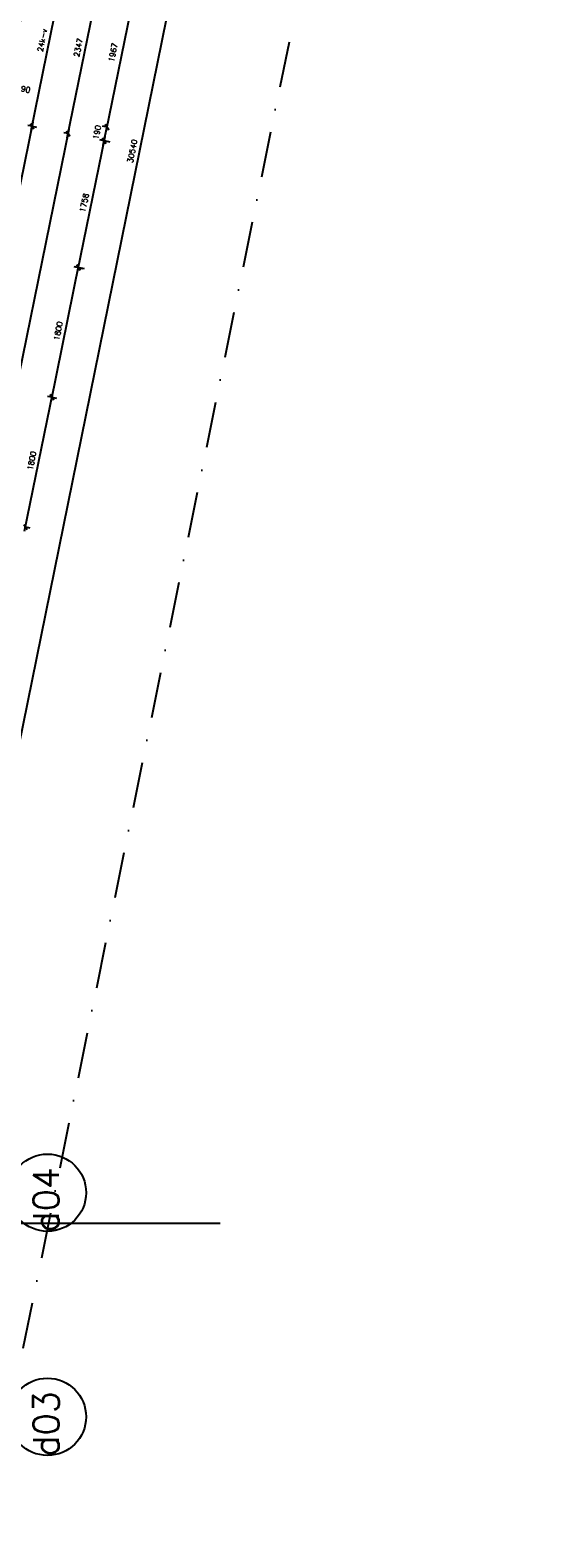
# Model space of a CAD drawing. Extents: x -33344 to 2055880, y -64816 to 121260.
# Tile 14 of 133: x 28984 to 35998, y -2225 to 18275. Entities that reach past the tile are written whole.
import ezdxf

# ---------------------------------------------------------------- set-up
doc = ezdxf.new("R2010")
doc.units = 0
doc.header["$LTSCALE"] = 50
doc.header["$MEASUREMENT"] = 0
doc.header["$PDMODE"] = 3
doc.header["$PDSIZE"] = 0.1
doc.linetypes.add('DASHED', pattern=[0.75, 0.5, -0.25])
doc.linetypes.add('STRAM_0WT$1$DASHDOT', pattern=[25, 12.5, -6.25, 0, -6.25])
doc.layers.get('0').update_dxf_attribs({"linetype": 'CONTINUOUS'})
doc.layers.get('DEFPOINTS').update_dxf_attribs({"linetype": 'CONTINUOUS'})
for name, color, linetype in [('_DETAILNUMMERS', 4, 'CONTINUOUS'), ('A--A21--_F123-', 9, 'CONTINUOUS'), ('A--L21--', 3, 'CONTINUOUS'), ('A--L21--_F-2--', 7, 'CONTINUOUS'), ('A--M$1A-_F123-', 1, 'CONTINUOUS'), ('A--M1$A-_F123-', 1, 'CONTINUOUS'), ('STRAM_0WT$0$A--L$7A1-_STR0', 1, 'CONTINUOUS'), ('STRAM_0WT$0$A--L$7A3-_STR0', 3, 'CONTINUOUS'), ('STRAM_0WT$1$A--T$7A8-_STRA', 8, 'STRAM_0WT$1$DASHDOT'), ('XREF', 7, 'CONTINUOUS')]:
    doc.layers.add(name, color=color, linetype=linetype)
doc.styles.add('ALFA-0_25', font='ROMANS')
doc.styles.add('HIEMSTRA', font='romans.shx')
doc.styles.add('STRAM_0WT$1$HIEMSTRA', font='romans.shx')
doc.dimstyles.new('1OP2', dxfattribs={"dimscale": 30, "dimtxt": 2.5, "dimasz": 2, "dimexe": 2, "dimexo": 0, "dimgap": 2, "dimtad": 1, "dimdec": 0, "dimzin": 0, "dimtxsty": 'HIEMSTRA', "dimblk1": 'OBLIQUE', "dimblk2": 'OBLIQUE', "dimsah": 1, "dimcen": -3, "dimdle": 2, "dimclrd": 2, "dimclre": 2, "dimclrt": 3, "dimazin": 3, "dimtfac": 1, "dimtdec": 0, "dimtofl": 0, "dimtmove": 0, "dimatfit": 3, "dimtvp": 0.833333, "dimtolj": 1, "dimtzin": 0})
doc.dimstyles.new('STANDARD$0', dxfattribs={"dimscale": 30, "dimtxt": 2.5, "dimasz": 2, "dimexe": 2, "dimexo": 0, "dimgap": 2, "dimtad": 1, "dimdec": 0, "dimzin": 0, "dimtxsty": 'ALFA-0_25', "dimblk1": 'OBLIQUE', "dimblk2": 'OBLIQUE', "dimsah": 1, "dimcen": -3, "dimdle": 2, "dimclrd": 1, "dimclre": 1, "dimclrt": 2, "dimazin": 3, "dimtfac": 0.666667, "dimtofl": 0, "dimtmove": 0, "dimatfit": 3, "dimtvp": 0.833333, "dimtolj": 1, "dimtzin": 0})

# ---------------------------------------------------------------- blocks, each defined once
blk = doc.blocks.new('STRAM_0WT')
at = {"layer": 'STRAM_0WT$0$A--L$7A1-_STR0'}
for centre in [(-46399.986, -29779.618), (-46399.986, -32826.613)]:
    blk.add_circle(centre, 525, dxfattribs=at)
at = {"layer": 'STRAM_0WT$1$A--T$7A8-_STRA', "color": 8}
blk.add_line((-39621.489, 3015.129), (-48281.544, -39498.332), dxfattribs=at)
at = {"layer": 'STRAM_0WT$0$A--L$7A3-_STR0', "style": 'STRAM_0WT$1$HIEMSTRA'}
for s, p in [('d04', (-46243.866, -30316.541)), ('d03', (-46243.866, -33363.536))]:
    blk.add_text(s, height=350, rotation=90, dxfattribs=at).set_placement(p)
blk = doc.blocks.new('*U1143')
at = {"layer": 'A--A21--_F123-', "color": 2}
for points in [[(-450, -2200), (-489, -2142), (0, 0), (-59, -39)], [(0, 0), (59, 39), (-450, -2200), (-411, -2259)]]:
    blk.add_solid(points, dxfattribs=at)
at = {"layer": 'A--L21--_F-2--', "color": 3, "linetype": 'CONTINUOUS'}
for points in [[(59, 39), (59, 39), (-411, -2259), (-411, -2259)], [(-59, -39), (-59, -39), (-489, -2142), (-489, -2142)]]:
    blk.add_lwpolyline(points, dxfattribs=at)
blk = doc.blocks.new('_OBLIQUE')
at = {"color": 0, "linetype": 'BYBLOCK'}
blk.add_line((-0.5, -0.5), (0.5, 0.5), dxfattribs=at)
blk = doc.blocks.new('*D855')
at = {"layer": 'A--M$1A-_F123-', "color": 1, "linetype": 'CONTINUOUS'}
for p, q in [((28909, 11461), (29293, 13342)), ((29281, 13284), (29340, 13272)), ((28921, 11520), (28980, 11508))]:
    blk.add_line(p, q, dxfattribs=at)
at = {"layer": 'DEFPOINTS', "color": 0, "linetype": 'CONTINUOUS'}
for p in [(29281, 13284), (29281, 13284), (28921, 11520)]:
    blk.add_point(p, dxfattribs=at)
at = {"layer": 'A--M$1A-_F123-', "color": 1, "linetype": 'CONTINUOUS', "xscale": 60, "yscale": 60, "zscale": 60}
for p, rotation in [((29281, 13284), 78.486290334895), ((28921, 11520), 258.486290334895)]:
    blk.add_blockref('_OBLIQUE', p, dxfattribs=dict(at, rotation=rotation))
at = {"layer": 'A--M$1A-_F123-', "color": 2, "linetype": 'CONTINUOUS', "insert": (29006, 12421), "char_height": 75, "attachment_point": 5, "rotation": 78.4863, "style": 'ALFA-0_25'}
blk.add_mtext('\\A1;1800', dxfattribs=at)
blk = doc.blocks.new('*D856')
at = {"layer": 'A--M$1A-_F123-', "color": 1, "linetype": 'CONTINUOUS'}
for p, q in [((29269, 13225), (29652, 15106)), ((29640, 15047), (29699, 15035)), ((29284, 13283), (29222, 13296))]:
    blk.add_line(p, q, dxfattribs=at)
at = {"layer": 'DEFPOINTS', "color": 0, "linetype": 'CONTINUOUS'}
for p in [(29640, 15047), (29640, 15047), (29284, 13283)]:
    blk.add_point(p, dxfattribs=at)
at = {"layer": 'A--M$1A-_F123-', "color": 1, "linetype": 'CONTINUOUS', "xscale": 60, "yscale": 60, "zscale": 60}
for p, rotation in [((29640, 15047), 78.486290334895), ((29281, 13284), 258.486290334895)]:
    blk.add_blockref('_OBLIQUE', p, dxfattribs=dict(at, rotation=rotation))
at = {"layer": 'A--M$1A-_F123-', "color": 2, "linetype": 'CONTINUOUS', "insert": (29365, 14185), "char_height": 75, "attachment_point": 5, "rotation": 78.4863, "style": 'ALFA-0_25'}
blk.add_mtext('\\A1;1800', dxfattribs=at)
blk = doc.blocks.new('*D900')
at = {"layer": 'A--M$1A-_F123-', "color": 1, "linetype": 'CONTINUOUS'}
for p, q in [((26429, 1789), (29513, 16927)), ((29501, 16868), (29442, 16880)), ((26441, 1848), (26382, 1860))]:
    blk.add_line(p, q, dxfattribs=at)
at = {"layer": 'DEFPOINTS', "color": 0, "linetype": 'CONTINUOUS'}
for p in [(29501, 16868), (29501, 16868), (26441, 1848)]:
    blk.add_point(p, dxfattribs=at)
at = {"layer": 'A--M$1A-_F123-', "color": 1, "linetype": 'CONTINUOUS', "xscale": 60, "yscale": 60, "zscale": 60}
for p, rotation in [((29501, 16868), 78.48629033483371), ((26441, 1848), 258.4862903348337)]:
    blk.add_blockref('_OBLIQUE', p, dxfattribs=dict(at, rotation=rotation))
at = {"layer": 'A--M$1A-_F123-', "color": 2, "linetype": 'CONTINUOUS', "insert": (27875, 9378), "char_height": 75, "attachment_point": 5, "rotation": 78.4863, "style": 'ALFA-0_25'}
blk.add_mtext('\\A1;15329', dxfattribs=at)
blk = doc.blocks.new('*D902')
at = {"layer": 'A--M$1A-_F123-', "color": 1, "linetype": 'CONTINUOUS'}
for p, q in [((25939, 1889), (29023, 17027)), ((29011, 16968), (28952, 16980)), ((25951, 1948), (25892, 1960))]:
    blk.add_line(p, q, dxfattribs=at)
at = {"layer": 'DEFPOINTS', "color": 0, "linetype": 'CONTINUOUS'}
for p in [(29011, 16968), (29011, 16968), (25951, 1948)]:
    blk.add_point(p, dxfattribs=at)
at = {"layer": 'A--M$1A-_F123-', "color": 1, "linetype": 'CONTINUOUS', "xscale": 60, "yscale": 60, "zscale": 60}
for p, rotation in [((29011, 16968), 78.48629033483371), ((25951, 1948), 258.4862903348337)]:
    blk.add_blockref('_OBLIQUE', p, dxfattribs=dict(at, rotation=rotation))
at = {"layer": 'A--M$1A-_F123-', "color": 2, "linetype": 'CONTINUOUS', "insert": (27385, 9477), "char_height": 75, "attachment_point": 5, "rotation": 78.4863, "style": 'ALFA-0_25'}
blk.add_mtext('\\A1;156k+v', dxfattribs=at)
blk = doc.blocks.new('*D903')
at = {"layer": 'A--M$1A-_F123-', "color": 1, "linetype": 'CONTINUOUS'}
for p, q in [((29489, 16810), (29981, 19227)), ((29969, 19168), (29910, 19180)), ((29501, 16868), (29442, 16880))]:
    blk.add_line(p, q, dxfattribs=at)
at = {"layer": 'DEFPOINTS', "color": 0, "linetype": 'CONTINUOUS'}
for p in [(29969, 19168), (29969, 19168), (29501, 16868)]:
    blk.add_point(p, dxfattribs=at)
at = {"layer": 'A--M$1A-_F123-', "color": 1, "linetype": 'CONTINUOUS', "xscale": 60, "yscale": 60, "zscale": 60}
for p, rotation in [((29969, 19168), 78.48629033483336), ((29501, 16868), 258.4862903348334)]:
    blk.add_blockref('_OBLIQUE', p, dxfattribs=dict(at, rotation=rotation))
at = {"layer": 'A--M$1A-_F123-', "color": 2, "linetype": 'CONTINUOUS', "insert": (29639, 18038), "char_height": 75, "attachment_point": 5, "rotation": 78.4863, "style": 'ALFA-0_25'}
blk.add_mtext('\\A1;2347', dxfattribs=at)
blk = doc.blocks.new('*D904')
at = {"layer": 'A--M$1A-_F123-', "color": 1, "linetype": 'CONTINUOUS'}
for p, q in [((28999, 16909), (29491, 19327)), ((29479, 19268), (29538, 19256)), ((29011, 16968), (29070, 16956))]:
    blk.add_line(p, q, dxfattribs=at)
at = {"layer": 'DEFPOINTS', "color": 0, "linetype": 'CONTINUOUS'}
for p in [(29479, 19268), (29479, 19268), (29011, 16968)]:
    blk.add_point(p, dxfattribs=at)
at = {"layer": 'A--M$1A-_F123-', "color": 1, "linetype": 'CONTINUOUS', "xscale": 60, "yscale": 60, "zscale": 60}
for p, rotation in [((29479, 19268), 78.48629033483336), ((29011, 16968), 258.4862903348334)]:
    blk.add_blockref('_OBLIQUE', p, dxfattribs=dict(at, rotation=rotation))
at = {"layer": 'A--M$1A-_F123-', "color": 2, "linetype": 'CONTINUOUS', "insert": (29149, 18138), "char_height": 75, "attachment_point": 5, "rotation": 78.4863, "style": 'ALFA-0_25'}
blk.add_mtext('\\A1;24k-v', dxfattribs=at)
blk = doc.blocks.new('*D909')
at = {"layer": 'A--M$1A-_F123-', "color": 1, "linetype": 'CONTINUOUS'}
for p, q in [((27409, 1589), (33529, 31632)), ((33517, 31573), (33575, 31561)), ((27421, 1648), (27480, 1636))]:
    blk.add_line(p, q, dxfattribs=at)
at = {"layer": 'DEFPOINTS', "color": 0, "linetype": 'CONTINUOUS'}
for p in [(33517, 31573), (33517, 31573), (27421, 1648)]:
    blk.add_point(p, dxfattribs=at)
at = {"layer": 'A--M$1A-_F123-', "color": 1, "linetype": 'CONTINUOUS', "xscale": 60, "yscale": 60, "zscale": 60}
for p, rotation in [((33517, 31573), 78.48629033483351), ((27421, 1648), 258.4862903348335)]:
    blk.add_blockref('_OBLIQUE', p, dxfattribs=dict(at, rotation=rotation))
at = {"layer": 'A--M$1A-_F123-', "color": 2, "linetype": 'CONTINUOUS', "insert": (30373, 16630), "char_height": 75, "attachment_point": 5, "rotation": 78.4863, "style": 'ALFA-0_25'}
blk.add_mtext('\\A1;30540', dxfattribs=at)
blk = doc.blocks.new('*D910')
at = {"layer": 'A--M$1A-_F123-', "color": 1, "linetype": 'CONTINUOUS'}
for p, q in [((29628, 14989), (30003, 16829)), ((30073, 16753), (29932, 16782)), ((29722, 15031), (29581, 15059))]:
    blk.add_line(p, q, dxfattribs=at)
at = {"layer": 'DEFPOINTS', "color": 0, "linetype": 'CONTINUOUS'}
for p in [(29991, 16770), (30073, 16753), (29722, 15031)]:
    blk.add_point(p, dxfattribs=at)
at = {"layer": 'A--M$1A-_F123-', "color": 1, "linetype": 'CONTINUOUS', "xscale": 60, "yscale": 60, "zscale": 60}
for p, rotation in [((29991, 16770), 78.48629033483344), ((29640, 15047), 258.4862903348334)]:
    blk.add_blockref('_OBLIQUE', p, dxfattribs=dict(at, rotation=rotation))
at = {"layer": 'A--M$1A-_F123-', "color": 2, "linetype": 'CONTINUOUS', "insert": (29720, 15928), "char_height": 75, "attachment_point": 5, "rotation": 78.4863, "style": 'ALFA-0_25'}
blk.add_mtext('\\A1;1758', dxfattribs=at)
blk = doc.blocks.new('*D1007')
at = {"layer": 'A--M1$A-_F123-', "color": 2, "linetype": 'CONTINUOUS'}
for p, q in [((28436, 17838), (28388, 17604)), ((28341, 17675), (28742, 17593)), ((28719, 17780), (28671, 17546))]:
    blk.add_line(p, q, dxfattribs=at)
at = {"layer": 'DEFPOINTS', "color": 0, "linetype": 'CONTINUOUS'}
for p in [(28436, 17838), (28719, 17780), (28683, 17605)]:
    blk.add_point(p, dxfattribs=at)
at = {"layer": 'A--M1$A-_F123-', "color": 2, "linetype": 'CONTINUOUS', "xscale": 60, "yscale": 60, "zscale": 60}
for p, rotation in [((28400, 17663), 168.4496430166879), ((28683, 17605), 348.4496430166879)]:
    blk.add_blockref('_OBLIQUE', p, dxfattribs=dict(at, rotation=rotation))
at = {"layer": 'A--M1$A-_F123-', "color": 3, "linetype": 'CONTINUOUS', "insert": (28892, 17476), "char_height": 75, "attachment_point": 5, "rotation": 348.4496, "style": 'HIEMSTRA'}
blk.add_mtext('\\A1;290', dxfattribs=at)
blk = doc.blocks.new('*D1023')
at = {"layer": 'A--M$1A-_F123-', "color": 1, "linetype": 'CONTINUOUS'}
for p, q in [((29979, 16711), (30041, 17015)), ((30041, 16954), (29970, 16969)), ((30003, 16768), (29932, 16782))]:
    blk.add_line(p, q, dxfattribs=at)
at = {"layer": 'DEFPOINTS', "color": 0, "linetype": 'CONTINUOUS'}
for p in [(30029, 16957), (30041, 16954), (30003, 16768)]:
    blk.add_point(p, dxfattribs=at)
at = {"layer": 'A--M$1A-_F123-', "color": 1, "linetype": 'CONTINUOUS', "xscale": 60, "yscale": 60, "zscale": 60}
for p, rotation in [((30029, 16957), 78.54214544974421), ((29991, 16770), 258.5421454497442)]:
    blk.add_blockref('_OBLIQUE', p, dxfattribs=dict(at, rotation=rotation))
at = {"layer": 'A--M$1A-_F123-', "color": 2, "linetype": 'CONTINUOUS', "insert": (29893, 16886), "char_height": 75, "attachment_point": 5, "rotation": 78.5421, "style": 'ALFA-0_25'}
blk.add_mtext('\\A1;190', dxfattribs=at)
blk = doc.blocks.new('*D1025')
at = {"layer": 'A--M$1A-_F123-', "color": 1, "linetype": 'CONTINUOUS'}
for p, q in [((30017, 16898), (30433, 18941)), ((30433, 18880), (30362, 18894)), ((30041, 16954), (29970, 16969))]:
    blk.add_line(p, q, dxfattribs=at)
at = {"layer": 'DEFPOINTS', "color": 0, "linetype": 'CONTINUOUS'}
for p in [(30421, 18882), (30433, 18880), (30041, 16954)]:
    blk.add_point(p, dxfattribs=at)
at = {"layer": 'A--M$1A-_F123-', "color": 1, "linetype": 'CONTINUOUS', "xscale": 60, "yscale": 60, "zscale": 60}
for p, rotation in [((30421, 18882), 78.49170418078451), ((30029, 16957), 258.4917041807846)]:
    blk.add_blockref('_OBLIQUE', p, dxfattribs=dict(at, rotation=rotation))
at = {"layer": 'A--M$1A-_F123-', "color": 2, "linetype": 'CONTINUOUS', "insert": (30112, 17972), "char_height": 75, "attachment_point": 5, "rotation": 78.4917, "style": 'ALFA-0_25'}
blk.add_mtext('\\A1;1967', dxfattribs=at)

msp = doc.modelspace()

# ---------------------------------------------------------------- linework, layer by layer
at = {"layer": '_DETAILNUMMERS', "color": 1}
msp.add_line((23619.4, 2051.9), (31566, 2051.9), dxfattribs=at)

# ---------------------------------------------------------------- block references
at = {"layer": 'A--L21--', "linetype": 'CONTINUOUS'}
msp.add_blockref('*U1143', (28982.4, 19318.1), dxfattribs=at)
at = {"layer": 'XREF', "linetype": 'DASHED', "ltscale": 20}
msp.add_blockref('STRAM_0WT', (75619.4, 32246.9), dxfattribs=at)

# ---------------------------------------------------------------- dimensions: what is measured, and where the dimension line sits
at = {"layer": 'A--M$1A-_F123-', "linetype": 'CONTINUOUS'}
for p1, p2, distance, picture, middle in [((27420.9, 1648.3), (33516.7, 31573.4), 0, '*D909', (30373.2, 16630.3)), ((29500.7, 16868.4), (29969.2, 19168.1), 0, '*D903', (29639.4, 18037.7)), ((26441, 1847.9), (29500.7, 16868.4), 0, '*D900', (27875.3, 9377.6)), ((29722, 15030.7), (30072.9, 16753.3), 83.5, '*D910', (29720.1, 15928.1))]:
    dim = msp.add_aligned_dim(p1=p1, p2=p2, distance=distance, dimstyle='STANDARD$0', dxfattribs=at)
    dim.commit()
    dim.dimension.update_dxf_attribs({"geometry": picture, "text_midpoint": middle})
for p1, p2, text, picture, middle in [((29010.7, 16968.2), (29479.2, 19267.9), '24k-v', '*D904', (29149.4, 18137.5)), ((25951, 1947.7), (29010.7, 16968.2), '156k+v', '*D902', (27385.4, 9477.4))]:
    dim = msp.add_aligned_dim(p1=p1, p2=p2, distance=0, text=text, dimstyle='STANDARD$0', dxfattribs=at)
    dim.commit()
    dim.dimension.update_dxf_attribs({"geometry": picture, "text_midpoint": middle})
dim = msp.add_linear_dim(base=(30421, 18882.2), p1=(30040.6, 16954.3), p2=(30432.7, 18879.8), angle=78.4917, text='1967', dimstyle='STANDARD$0', dxfattribs=at)
dim.commit()
dim.dimension.update_dxf_attribs({"geometry": '*D1025', "text_midpoint": (30111.7, 17971.9), "dimtype": 161})
dim = msp.add_linear_dim(base=(30029.1, 16956.6), p1=(30002.8, 16767.6), p2=(30040.6, 16954.3), angle=78.54215, dimstyle='STANDARD$0', dxfattribs=at)
dim.commit()
dim.dimension.update_dxf_attribs({"geometry": '*D1023', "text_midpoint": (29892.7, 16886.4), "dimtype": 161})
for base, p1, p2, picture, middle in [((29640.2, 15047.3), (29283.6, 13283), (29640.2, 15047.3), '*D856', (29365, 14184.9)), ((29280.7, 13283.6), (28921.4, 11519.8), (29280.7, 13283.6), '*D855', (29005.5, 12421.2))]:
    dim = msp.add_linear_dim(base=base, p1=p1, p2=p2, angle=78.48629, dimstyle='STANDARD$0', dxfattribs=at)
    dim.commit()
    dim.dimension.update_dxf_attribs({"geometry": picture, "text_midpoint": middle})
at = {"layer": 'A--M1$A-_F123-', "color": 1, "linetype": 'CONTINUOUS'}
dim = msp.add_linear_dim(base=(28683.3, 17604.9), p1=(28435.8, 17837.8), p2=(28719, 17779.9), angle=348.44964, text='290', dimstyle='1OP2', dxfattribs=at)
dim.commit()
dim.dimension.update_dxf_attribs({"geometry": '*D1007', "text_midpoint": (28891.6, 17475.9), "dimtype": 161})

doc.saveas('drawing.dxf')
